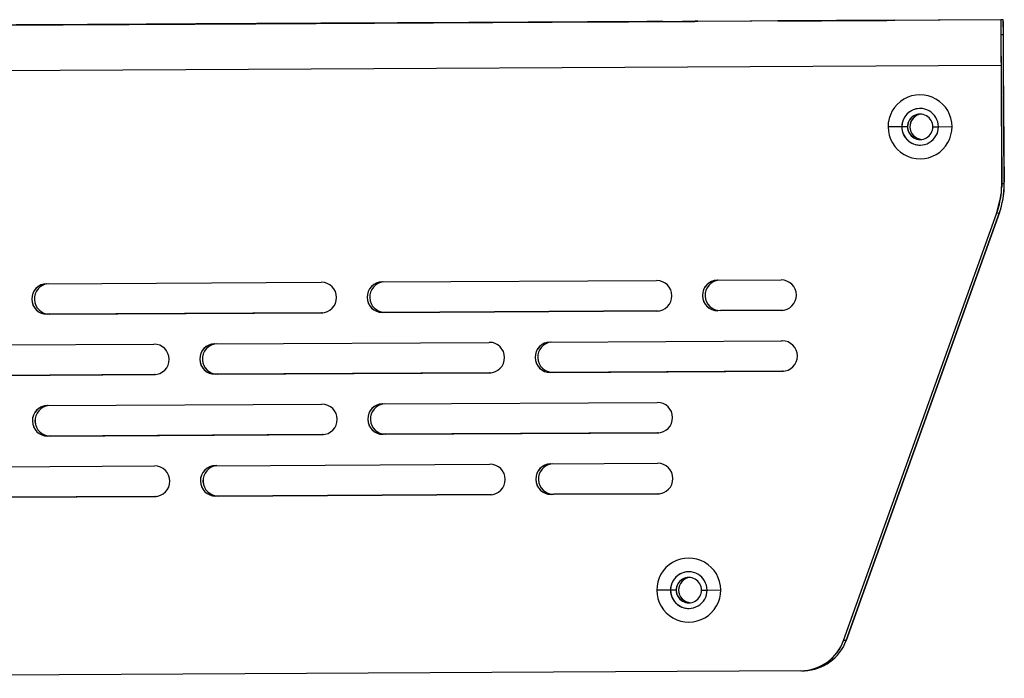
# Model space of a CAD drawing. Header units: millimetres. Extents: x -353 to -41, y 81 to 365.
# Tile 40 of 48: x -138 to -41, y 212 to 277. Entities that reach past the tile are written whole.
import ezdxf

# ---------------------------------------------------------------- set-up
doc = ezdxf.new("R2010")
doc.units = ezdxf.units.MM

msp = doc.modelspace()

# ---------------------------------------------------------------- linework, layer by layer
at = {"color": 7, "linetype": 'Continuous', "lineweight": 25}
for p, q in [((-41.488, 277.152), (-206.485, 276.277)), ((-41.252, 277.159), (-149.368, 276.586)), ((-51.94, 277.098), (-51.926, 277.098)), ((-41.252, 277.159), (-41.488, 277.152)), ((-41.488, 277.152), (-41.48, 275.652)), ((-41.244, 275.659), (-41.252, 277.159)), ((-145.704, 276.601), (-120.814, 276.733)), ((-120.806, 276.733), (-145.696, 276.601)), ((-145.605, 276.604), (-120.716, 276.736)), ((-120.708, 276.736), (-145.597, 276.604)), ((-138.405, 276.64), (-117.334, 276.752)), ((-117.326, 276.752), (-138.397, 276.64)), ((-138.34, 276.642), (-117.268, 276.754)), ((-117.26, 276.754), (-138.331, 276.642)), ((-135.31, 276.657), (-113.854, 276.771)), ((-113.845, 276.771), (-135.302, 276.657)), ((-135.302, 276.657), (-135.302, 276.657)), ((-135.277, 276.658), (-113.821, 276.772)), ((-113.812, 276.772), (-135.269, 276.658)), ((-135.269, 276.658), (-135.269, 276.658)), ((-134.373, 276.662), (-110.373, 276.79)), ((-110.365, 276.79), (-134.364, 276.663)), ((-134.364, 276.662), (-134.364, 276.663)), ((-120.806, 276.733), (-120.806, 276.733)), ((-120.708, 276.736), (-120.708, 276.736)), ((-117.326, 276.752), (-117.326, 276.752)), ((-117.26, 276.754), (-117.26, 276.754)), ((-114.815, 276.765), (-79.815, 276.95)), ((-79.807, 276.951), (-114.806, 276.765)), ((-114.806, 276.765), (-114.806, 276.765)), ((-114.716, 276.768), (-79.717, 276.953)), ((-79.708, 276.953), (-114.708, 276.768)), ((-114.708, 276.768), (-114.708, 276.768)), ((-113.845, 276.771), (-113.845, 276.771)), ((-113.812, 276.772), (-113.812, 276.772)), ((-111.334, 276.784), (-76.335, 276.969)), ((-76.326, 276.97), (-111.326, 276.784)), ((-111.326, 276.784), (-111.326, 276.784)), ((-111.268, 276.786), (-76.269, 276.971)), ((-76.261, 276.971), (-111.26, 276.786)), ((-111.26, 276.786), (-111.26, 276.786)), ((-110.365, 276.79), (-110.365, 276.79)), ((-107.854, 276.803), (-72.854, 276.988)), ((-72.846, 276.988), (-107.845, 276.803)), ((-107.845, 276.803), (-107.845, 276.803)), ((-107.821, 276.803), (-72.821, 276.989)), ((-72.813, 276.989), (-107.813, 276.804)), ((-107.813, 276.804), (-107.813, 276.804)), ((-104.373, 276.821), (-87.873, 276.909)), ((-87.865, 276.909), (-104.365, 276.822)), ((-104.365, 276.821), (-104.365, 276.822)), ((-87.865, 276.909), (-87.865, 276.909)), ((-79.807, 276.951), (-79.807, 276.951)), ((-79.708, 276.953), (-79.708, 276.953)), ((-76.326, 276.969), (-76.326, 276.97)), ((-76.261, 276.971), (-76.261, 276.971)), ((-72.846, 276.988), (-72.846, 276.988)), ((-72.813, 276.989), (-72.813, 276.989)), ((-63.425, 277.037), (-63.44, 277.037)), ((-63.425, 277.037), (-63.425, 277.037)), ((-41.244, 275.659), (-41.48, 275.652)), ((-41.476, 272.652), (-206.473, 271.777)), ((-41.472, 272.652), (-41.476, 272.652)), ((-41.476, 272.652), (-41.413, 260.695)), ((-41.472, 272.652), (-41.409, 260.695)), ((-41.157, 260.702), (-41.22, 272.659)), ((-41.216, 272.659), (-41.22, 272.659)), ((-41.153, 260.702), (-41.216, 272.659)), ((-41.47, 272.152), (-41.463, 272.152)), ((-41.463, 272.152), (-41.455, 270.652)), ((-41.218, 272.159), (-41.224, 272.159)), ((-41.217, 270.659), (-41.224, 272.159)), ((-41.455, 270.652), (-41.462, 270.652)), ((-41.462, 270.652), (-41.458, 270.652)), ((-41.458, 270.652), (-41.415, 262.652)), ((-41.455, 270.652), (-41.458, 270.652)), ((-41.217, 270.659), (-41.214, 270.659)), ((-41.214, 270.659), (-41.217, 270.659)), ((-41.171, 262.659), (-41.214, 270.659)), ((-51.241, 266.6), (-52.594, 266.593)), ((-51.24, 266.6), (-51.241, 266.6)), ((-50.688, 266.603), (-51.24, 266.6)), ((-50.679, 266.603), (-50.688, 266.603)), ((-50.449, 266.61), (-50.44, 266.61)), ((-48.188, 266.616), (-47.641, 266.619)), ((-47.641, 266.619), (-46.294, 266.626)), ((-41.415, 262.652), (-41.419, 262.652)), ((-41.415, 262.652), (-41.412, 262.652)), ((-41.404, 261.152), (-41.412, 262.652)), ((-41.174, 262.659), (-41.166, 261.159)), ((-41.171, 262.659), (-41.174, 262.659)), ((-41.413, 260.695), (-41.409, 260.695)), ((-41.404, 261.152), (-41.411, 261.152)), ((-41.404, 261.152), (-41.411, 261.152)), ((-41.159, 261.004), (-41.41, 260.997)), ((-41.166, 261.159), (-41.159, 261.159)), ((-41.159, 261.159), (-41.166, 261.159)), ((-41.157, 260.702), (-41.153, 260.702)), ((-41.889, 258.151), (-41.536, 259.624)), ((-41.885, 258.151), (-41.532, 259.624)), ((-41.532, 259.624), (-41.536, 259.624)), ((-56.967, 216.03), (-41.889, 258.151)), ((-56.963, 216.03), (-41.885, 258.151)), ((-41.633, 258.158), (-56.711, 216.037)), ((-56.707, 216.037), (-41.629, 258.158)), ((-41.656, 258.094), (-41.908, 258.087)), ((-41.889, 258.151), (-41.885, 258.151)), ((-41.632, 258.16), (-41.633, 258.158)), ((-41.633, 258.158), (-41.629, 258.158)), ((-41.629, 258.158), (-41.619, 258.198)), ((-135.363, 251.154), (-108.364, 251.297)), ((-102.364, 251.329), (-75.364, 251.472)), ((-69.365, 251.504), (-63.124, 251.537)), ((-108.348, 248.297), (-135.347, 248.154)), ((-135.347, 248.154), (-135.343, 248.154)), ((-108.344, 248.297), (-135.343, 248.154)), ((-135.091, 248.161), (-108.218, 248.303)), ((-135.091, 248.161), (-135.087, 248.161)), ((-108.217, 248.304), (-135.087, 248.161)), ((-108.348, 248.297), (-108.344, 248.297)), ((-108.311, 248.298), (-108.344, 248.297)), ((-75.349, 248.472), (-102.348, 248.329)), ((-102.348, 248.329), (-102.344, 248.329)), ((-75.344, 248.472), (-102.344, 248.329)), ((-102.092, 248.336), (-75.218, 248.478)), ((-102.092, 248.336), (-102.088, 248.336)), ((-75.217, 248.479), (-102.088, 248.336)), ((-75.349, 248.472), (-75.344, 248.472)), ((-75.311, 248.473), (-75.344, 248.472)), ((-63.108, 248.537), (-69.349, 248.504)), ((-69.349, 248.504), (-69.345, 248.504)), ((-63.104, 248.537), (-69.345, 248.504)), ((-69.093, 248.511), (-62.978, 248.543)), ((-69.093, 248.511), (-69.088, 248.511)), ((-62.977, 248.543), (-69.088, 248.511)), ((-63.108, 248.537), (-63.104, 248.537)), ((-63.071, 248.538), (-63.104, 248.537)), ((-151.831, 245.067), (-124.832, 245.21)), ((-118.832, 245.241), (-91.832, 245.385)), ((-85.832, 245.416), (-63.092, 245.535)), ((-63.092, 245.535), (-63.088, 245.535)), ((-151.559, 242.074), (-124.685, 242.216)), ((-124.684, 242.216), (-151.555, 242.074)), ((-91.816, 242.385), (-118.816, 242.242)), ((-118.816, 242.242), (-118.812, 242.242)), ((-91.812, 242.385), (-118.812, 242.242)), ((-118.56, 242.249), (-91.686, 242.391)), ((-118.56, 242.249), (-118.556, 242.249)), ((-91.685, 242.391), (-118.556, 242.249)), ((-91.816, 242.385), (-91.812, 242.385)), ((-91.779, 242.385), (-91.812, 242.385)), ((-63.005, 242.537), (-85.817, 242.416)), ((-85.817, 242.416), (-85.812, 242.417)), ((-63.001, 242.538), (-85.812, 242.417)), ((-85.56, 242.424), (-62.875, 242.544)), ((-85.56, 242.424), (-85.556, 242.424)), ((-62.874, 242.544), (-85.556, 242.424)), ((-63.005, 242.537), (-63.001, 242.538)), ((-62.968, 242.538), (-63.001, 242.538)), ((-124.816, 242.21), (-151.815, 242.067)), ((-124.812, 242.21), (-151.811, 242.067)), ((-124.816, 242.21), (-124.812, 242.21)), ((-124.778, 242.21), (-124.812, 242.21)), ((-102.3, 239.329), (-75.301, 239.472)), ((-135.3, 239.154), (-108.3, 239.297)), ((-75.285, 236.472), (-102.284, 236.329)), ((-75.281, 236.472), (-102.28, 236.329)), ((-102.028, 236.336), (-75.155, 236.479)), ((-75.154, 236.479), (-102.024, 236.336)), ((-75.285, 236.472), (-75.281, 236.472)), ((-75.248, 236.473), (-75.281, 236.472)), ((-108.284, 236.297), (-135.284, 236.154)), ((-135.284, 236.154), (-135.28, 236.154)), ((-108.28, 236.297), (-135.28, 236.154)), ((-135.028, 236.161), (-108.154, 236.304)), ((-135.028, 236.161), (-135.024, 236.161)), ((-108.153, 236.304), (-135.024, 236.161)), ((-108.284, 236.297), (-108.28, 236.297)), ((-108.247, 236.298), (-108.28, 236.297)), ((-102.284, 236.329), (-102.28, 236.329)), ((-102.028, 236.336), (-102.024, 236.336)), ((-151.768, 233.067), (-124.768, 233.21)), ((-118.768, 233.242), (-91.769, 233.385)), ((-85.769, 233.417), (-75.269, 233.472)), ((-124.752, 230.21), (-151.752, 230.067)), ((-124.748, 230.21), (-151.748, 230.067)), ((-151.496, 230.074), (-124.622, 230.216)), ((-124.621, 230.216), (-151.492, 230.074)), ((-124.752, 230.21), (-124.748, 230.21)), ((-124.715, 230.211), (-124.748, 230.21)), ((-91.753, 230.385), (-118.752, 230.242)), ((-118.752, 230.242), (-118.748, 230.242)), ((-91.749, 230.385), (-118.748, 230.242)), ((-118.496, 230.249), (-91.622, 230.391)), ((-118.496, 230.249), (-118.492, 230.249)), ((-91.621, 230.391), (-118.492, 230.249)), ((-91.753, 230.385), (-91.749, 230.385)), ((-91.715, 230.385), (-91.749, 230.385)), ((-75.253, 230.472), (-85.753, 230.417)), ((-85.753, 230.417), (-85.749, 230.417)), ((-75.249, 230.472), (-85.749, 230.417)), ((-85.497, 230.424), (-75.123, 230.479)), ((-85.497, 230.424), (-85.493, 230.424)), ((-75.122, 230.479), (-85.493, 230.424)), ((-75.253, 230.472), (-75.249, 230.472)), ((-75.216, 230.473), (-75.249, 230.472)), ((-73.999, 220.979), (-75.353, 220.972)), ((-73.447, 220.982), (-73.999, 220.979)), ((-73.999, 220.979), (-73.999, 220.979)), ((-73.438, 220.982), (-73.447, 220.982)), ((-73.208, 220.988), (-73.199, 220.989)), ((-70.947, 220.995), (-70.399, 220.998)), ((-70.399, 220.998), (-69.053, 221.005)), ((-56.707, 216.037), (-56.967, 216.03)), ((-61.18, 213.047), (-201.658, 212.302)), ((-61.08, 213.048), (-60.82, 213.055))]:
    msp.add_line(p, q, dxfattribs=at)
at = {"color": 7, "linetype": 'Continuous', "lineweight": 25, "flags": 128}
for points in [[(-63.44, 277.037), (-62.691, 277.041), (-61.687, 277.046), (-60.478, 277.052), (-59.126, 277.06), (-57.7, 277.067), (-56.274, 277.075), (-54.919, 277.082), (-53.706, 277.088), (-52.696, 277.094), (-51.94, 277.098)], [(-51.926, 277.098), (-52.674, 277.094), (-53.679, 277.089), (-54.888, 277.083), (-56.24, 277.076), (-57.665, 277.068), (-59.092, 277.061), (-60.447, 277.053), (-61.66, 277.047), (-62.67, 277.041), (-63.425, 277.037)], [(-135.302, 276.657), (-135.876, 276.654), (-136.364, 276.652), (-136.69, 276.65), (-136.806, 276.649), (-136.693, 276.65), (-136.37, 276.651), (-135.884, 276.654), (-135.31, 276.657)], [(-135.269, 276.658), (-135.843, 276.655), (-136.331, 276.652), (-136.657, 276.651), (-136.773, 276.65), (-136.661, 276.651), (-136.337, 276.652), (-135.851, 276.655), (-135.277, 276.658)], [(-134.364, 276.663), (-134.939, 276.659), (-135.426, 276.657), (-135.753, 276.655), (-135.868, 276.654), (-135.756, 276.655), (-135.432, 276.657), (-134.946, 276.659), (-134.373, 276.662)], [(-120.814, 276.733), (-120.522, 276.735), (-120.24, 276.736), (-119.98, 276.738), (-119.753, 276.739), (-119.565, 276.74), (-119.426, 276.741), (-119.34, 276.741), (-119.31, 276.741)], [(-119.31, 276.741), (-119.338, 276.741), (-119.423, 276.741), (-119.561, 276.74), (-119.747, 276.739), (-119.974, 276.738), (-120.233, 276.736), (-120.514, 276.735), (-120.806, 276.733)], [(-120.716, 276.736), (-120.423, 276.737), (-120.142, 276.739), (-119.882, 276.74), (-119.654, 276.741), (-119.467, 276.742), (-119.328, 276.743), (-119.241, 276.744), (-119.212, 276.744)], [(-119.212, 276.744), (-119.24, 276.744), (-119.324, 276.743), (-119.462, 276.743), (-119.648, 276.742), (-119.875, 276.74), (-120.134, 276.739), (-120.415, 276.738), (-120.708, 276.736)], [(-117.334, 276.752), (-117.041, 276.753), (-116.76, 276.755), (-116.5, 276.756), (-116.272, 276.758), (-116.085, 276.759), (-115.946, 276.759), (-115.86, 276.76), (-115.83, 276.76)], [(-115.83, 276.76), (-115.858, 276.76), (-115.943, 276.759), (-116.08, 276.759), (-116.266, 276.758), (-116.493, 276.757), (-116.752, 276.755), (-117.033, 276.754), (-117.326, 276.752)], [(-117.268, 276.754), (-116.976, 276.755), (-116.694, 276.757), (-116.434, 276.758), (-116.206, 276.759), (-116.019, 276.76), (-115.88, 276.761), (-115.794, 276.762), (-115.764, 276.762)], [(-115.764, 276.762), (-115.792, 276.762), (-115.877, 276.761), (-116.015, 276.761), (-116.201, 276.76), (-116.427, 276.758), (-116.686, 276.757), (-116.967, 276.756), (-117.26, 276.754)], [(-114.806, 276.765), (-115.381, 276.762), (-115.868, 276.759), (-116.195, 276.758), (-116.31, 276.757), (-116.198, 276.758), (-115.874, 276.759), (-115.388, 276.762), (-114.815, 276.765)], [(-114.708, 276.768), (-115.282, 276.765), (-115.77, 276.762), (-116.096, 276.76), (-116.212, 276.76), (-116.099, 276.76), (-115.775, 276.762), (-115.29, 276.765), (-114.716, 276.768)], [(-113.854, 276.771), (-113.561, 276.772), (-113.279, 276.774), (-113.019, 276.775), (-112.792, 276.776), (-112.604, 276.777), (-112.465, 276.778), (-112.379, 276.779), (-112.349, 276.779)], [(-112.349, 276.779), (-112.377, 276.779), (-112.462, 276.778), (-112.6, 276.778), (-112.786, 276.777), (-113.013, 276.775), (-113.272, 276.774), (-113.553, 276.773), (-113.845, 276.771)], [(-113.821, 276.772), (-113.528, 276.773), (-113.246, 276.775), (-112.987, 276.776), (-112.759, 276.777), (-112.572, 276.778), (-112.432, 276.779), (-112.346, 276.78), (-112.317, 276.78)], [(-112.317, 276.78), (-112.345, 276.78), (-112.429, 276.779), (-112.567, 276.778), (-112.753, 276.777), (-112.98, 276.776), (-113.239, 276.775), (-113.52, 276.773), (-113.812, 276.772)], [(-111.326, 276.784), (-111.9, 276.781), (-112.388, 276.778), (-112.714, 276.777), (-112.83, 276.776), (-112.717, 276.776), (-112.394, 276.778), (-111.908, 276.781), (-111.334, 276.784)], [(-111.26, 276.786), (-111.834, 276.783), (-112.322, 276.78), (-112.648, 276.778), (-112.764, 276.778), (-112.652, 276.778), (-112.328, 276.78), (-111.842, 276.783), (-111.268, 276.786)], [(-110.373, 276.79), (-110.08, 276.791), (-109.799, 276.793), (-109.539, 276.794), (-109.311, 276.795), (-109.124, 276.796), (-108.985, 276.797), (-108.899, 276.797), (-108.869, 276.798)], [(-108.869, 276.798), (-108.897, 276.797), (-108.982, 276.797), (-109.119, 276.796), (-109.305, 276.795), (-109.532, 276.794), (-109.791, 276.793), (-110.072, 276.791), (-110.365, 276.79)], [(-107.845, 276.803), (-108.42, 276.8), (-108.907, 276.797), (-109.234, 276.795), (-109.349, 276.795), (-109.237, 276.795), (-108.913, 276.797), (-108.427, 276.8), (-107.854, 276.803)], [(-107.813, 276.804), (-108.387, 276.801), (-108.874, 276.798), (-109.201, 276.796), (-109.317, 276.796), (-109.204, 276.796), (-108.88, 276.798), (-108.394, 276.8), (-107.821, 276.803)], [(-104.365, 276.822), (-104.939, 276.819), (-105.427, 276.816), (-105.753, 276.814), (-105.869, 276.814), (-105.756, 276.814), (-105.433, 276.816), (-104.947, 276.818), (-104.373, 276.821)], [(-86.369, 276.917), (-86.399, 276.917), (-86.485, 276.916), (-86.624, 276.916), (-86.812, 276.915), (-87.039, 276.913), (-87.299, 276.912), (-87.581, 276.91), (-87.873, 276.909)], [(-87.865, 276.909), (-87.573, 276.911), (-87.292, 276.912), (-87.033, 276.913), (-86.806, 276.915), (-86.62, 276.916), (-86.482, 276.916), (-86.397, 276.917), (-86.369, 276.917)], [(-80.619, 276.947), (-80.526, 276.948), (-80.256, 276.949), (-79.851, 276.951), (-79.373, 276.954), (-78.894, 276.956), (-78.488, 276.959), (-78.216, 276.96), (-78.119, 276.961)], [(-78.119, 276.961), (-78.213, 276.96), (-78.483, 276.959), (-78.888, 276.957), (-79.366, 276.954), (-79.845, 276.952), (-80.251, 276.949), (-80.523, 276.948), (-80.619, 276.947)], [(-79.815, 276.95), (-79.522, 276.952), (-79.241, 276.954), (-78.981, 276.955), (-78.753, 276.956), (-78.566, 276.957), (-78.427, 276.958), (-78.341, 276.958), (-78.311, 276.959)], [(-78.311, 276.959), (-78.339, 276.958), (-78.424, 276.958), (-78.562, 276.957), (-78.748, 276.956), (-78.974, 276.955), (-79.233, 276.954), (-79.514, 276.952), (-79.807, 276.951)], [(-79.717, 276.953), (-79.424, 276.955), (-79.142, 276.956), (-78.883, 276.958), (-78.655, 276.959), (-78.468, 276.96), (-78.328, 276.961), (-78.242, 276.961), (-78.212, 276.961)], [(-78.212, 276.961), (-78.241, 276.961), (-78.325, 276.961), (-78.463, 276.96), (-78.649, 276.959), (-78.876, 276.958), (-79.135, 276.956), (-79.416, 276.955), (-79.708, 276.953)], [(-76.335, 276.969), (-76.042, 276.971), (-75.76, 276.972), (-75.501, 276.974), (-75.273, 276.975), (-75.086, 276.976), (-74.946, 276.977), (-74.86, 276.977), (-74.831, 276.977)], [(-74.831, 276.977), (-74.859, 276.977), (-74.943, 276.977), (-75.081, 276.976), (-75.267, 276.975), (-75.494, 276.974), (-75.753, 276.973), (-76.034, 276.971), (-76.326, 276.97)], [(-76.269, 276.971), (-75.976, 276.973), (-75.695, 276.974), (-75.435, 276.976), (-75.207, 276.977), (-75.02, 276.978), (-74.881, 276.979), (-74.795, 276.979), (-74.765, 276.979)], [(-74.765, 276.979), (-74.793, 276.979), (-74.877, 276.979), (-75.015, 276.978), (-75.201, 276.977), (-75.428, 276.976), (-75.687, 276.974), (-75.968, 276.973), (-76.261, 276.971)], [(-72.854, 276.988), (-72.562, 276.99), (-72.28, 276.991), (-72.02, 276.993), (-71.792, 276.994), (-71.605, 276.995), (-71.466, 276.996), (-71.38, 276.996), (-71.35, 276.996)], [(-71.35, 276.996), (-71.378, 276.996), (-71.463, 276.996), (-71.601, 276.995), (-71.787, 276.994), (-72.013, 276.993), (-72.272, 276.991), (-72.553, 276.99), (-72.846, 276.988)], [(-72.821, 276.989), (-72.529, 276.991), (-72.247, 276.992), (-71.987, 276.993), (-71.76, 276.995), (-71.572, 276.996), (-71.433, 276.996), (-71.347, 276.997), (-71.317, 276.997)], [(-71.317, 276.997), (-71.345, 276.997), (-71.43, 276.997), (-71.568, 276.996), (-71.754, 276.995), (-71.981, 276.994), (-72.239, 276.992), (-72.521, 276.991), (-72.813, 276.989)]]:
    msp.add_lwpolyline(points, dxfattribs=at)
at = {"color": 7, "linetype": 'Continuous', "lineweight": 25}
for centre, radius, start, end in [((369.288, 275.955), 410.778, 179.83297, 180.46068), ((-218.393, 274.279), 177.164, 0.23659, 0.9315), ((232.371, 274.854), 273.852, 179.83297, 180.46068), ((-314.949, 271.958), 273.729, 0.14677, 0.77469), ((-49.444, 266.61), 3.15, 0.30359, 180.30392), ((-49.441, 266.61), 1.8, 0.30358, 180.30393), ((-49.44, 266.61), 1.8, 91.57414, 180.30387), ((-49.438, 266.61), 1.25, 0.30358, 180.30393), ((-49.429, 266.61), 1.25, 91.57414, 180.30387), ((-49.199, 266.616), 1.25, 97.06163, 180.30387), ((-49.19, 266.617), 1.25, 97.26672, 180.30387), ((-49.444, 266.61), 3.15, 180.30359, 0.30392), ((-49.441, 266.61), 1.8, 180.30358, 0.30393), ((-49.44, 266.61), 1.8, 180.30364, 271.57394), ((-49.438, 266.61), 1.25, 180.30358, 0.30393), ((-49.429, 266.61), 1.25, 180.30362, 271.57396), ((-49.199, 266.616), 1.25, 180.30367, 266.08644), ((-49.19, 266.617), 1.25, 180.30367, 265.88135), ((-49.658, 260.959), 8.5, 340.30384, 0.30377), ((-45.913, 260.671), 4.5, 346.54355, 0.30377), ((-45.909, 260.671), 4.5, 346.54355, 0.30377), ((-45.653, 260.678), 4.5, 349.078, 0.30377), ((-45.657, 260.678), 4.5, 350.05631, 0.30377), ((-49.91, 260.952), 8.5, 340.30384, 352.85233), ((-135.355, 249.654), 1.5, 90.30394, 270.30359), ((-135.351, 249.654), 1.5, 91.57421, 270.30359), ((-135.099, 249.661), 1.5, 95.29147, 270.30358), ((-135.095, 249.661), 1.5, 95.33134, 270.30358), ((-108.356, 249.797), 1.5, 270.30394, 90.30359), ((-102.356, 249.829), 1.5, 90.30394, 270.30359), ((-102.352, 249.829), 1.5, 91.57421, 270.30359), ((-102.1, 249.836), 1.5, 95.29147, 270.30358), ((-102.096, 249.836), 1.5, 95.33134, 270.30358), ((-75.357, 249.972), 1.5, 270.30394, 90.30359), ((-69.357, 250.004), 1.5, 90.30394, 270.30359), ((-69.352, 250.004), 1.5, 91.57421, 270.30359), ((-69.101, 250.011), 1.5, 95.29147, 270.30358), ((-69.096, 250.011), 1.5, 95.33134, 270.30358), ((-63.116, 250.037), 1.5, 270.30394, 90.30359), ((-124.824, 243.71), 1.5, 270.30394, 90.30359), ((-118.824, 243.742), 1.5, 90.30394, 270.30359), ((-118.82, 243.742), 1.5, 91.57421, 270.30359), ((-118.568, 243.749), 1.5, 95.29147, 270.30358), ((-118.564, 243.749), 1.5, 95.33134, 270.30358), ((-91.824, 243.885), 1.5, 270.30394, 90.30359), ((-85.825, 243.916), 1.5, 90.30394, 270.30359), ((-85.82, 243.917), 1.5, 91.57421, 270.30359), ((-85.568, 243.923), 1.5, 95.29555, 270.30358), ((-85.564, 243.924), 1.5, 95.33549, 270.30358), ((-63.013, 244.037), 1.5, 90.30376, 93.01884), ((-63.009, 244.038), 1.5, 91.57404, 93.01884), ((-63.013, 244.037), 1.5, 270.30391, 90.30359), ((-102.292, 237.829), 1.5, 90.30394, 270.30359), ((-102.288, 237.829), 1.5, 91.57421, 270.30359), ((-102.036, 237.836), 1.5, 95.29147, 270.30358), ((-102.032, 237.836), 1.5, 95.33134, 270.30358), ((-75.293, 237.972), 1.5, 270.30394, 90.30359), ((-135.292, 237.654), 1.5, 90.30394, 270.30359), ((-135.288, 237.654), 1.5, 91.57421, 270.30359), ((-135.036, 237.661), 1.5, 95.29147, 270.30358), ((-135.032, 237.661), 1.5, 95.33134, 270.30358), ((-108.292, 237.797), 1.5, 270.30394, 90.30359), ((-124.76, 231.71), 1.5, 270.30394, 90.30359), ((-118.76, 231.742), 1.5, 90.30394, 270.30359), ((-118.756, 231.742), 1.5, 91.57421, 270.30359), ((-118.504, 231.749), 1.5, 95.29147, 270.30358), ((-118.5, 231.749), 1.5, 95.33134, 270.30358), ((-91.761, 231.885), 1.5, 270.30394, 90.30359), ((-85.761, 231.917), 1.5, 90.30394, 270.30359), ((-85.757, 231.917), 1.5, 91.57421, 270.30359), ((-85.505, 231.924), 1.5, 95.29147, 270.30358), ((-85.501, 231.924), 1.5, 95.33134, 270.30358), ((-75.261, 231.972), 1.5, 270.30394, 90.30359), ((-72.203, 220.988), 3.15, 0.30359, 180.30392), ((-72.199, 220.988), 1.8, 0.30358, 180.30393), ((-72.199, 220.988), 1.8, 91.57414, 180.30387), ((-72.197, 220.989), 1.25, 0.30358, 180.30393), ((-72.188, 220.989), 1.25, 91.57414, 180.30387), ((-71.958, 220.995), 1.25, 97.06179, 180.30387), ((-71.949, 220.995), 1.25, 97.26672, 180.30387), ((-72.203, 220.988), 3.15, 180.30359, 0.30392), ((-72.199, 220.988), 1.8, 180.30358, 0.30393), ((-72.199, 220.988), 1.8, 180.30364, 271.57394), ((-72.197, 220.989), 1.25, 180.30358, 0.30393), ((-72.188, 220.989), 1.25, 180.30362, 271.57396), ((-71.958, 220.995), 1.25, 180.30367, 266.08629), ((-71.949, 220.995), 1.25, 180.30367, 265.88135), ((-61.204, 217.547), 4.5, 270.30382, 340.30391), ((-61.2, 217.547), 4.5, 271.5741, 340.30391), ((-60.948, 217.554), 4.5, 271.5741, 340.30391)]:
    msp.add_arc(centre, radius, start, end, dxfattribs=at)

doc.saveas('drawing.dxf')
